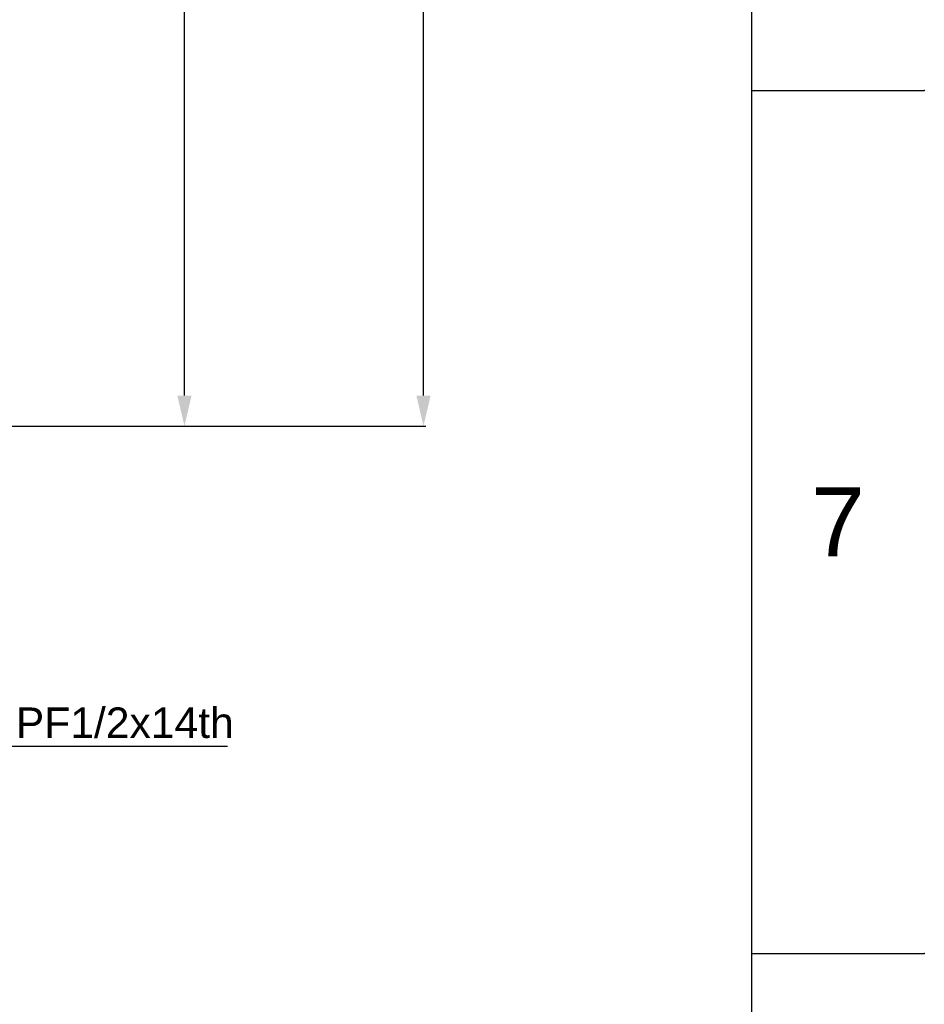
# Model space of a CAD drawing. Header units: millimetres. Extents: x 1200 to 1620, y -113 to 480.
# Tile 17 of 51: x 1545 to 1620, y -33 to 48. Entities that reach past the tile are written whole.
import ezdxf

# ---------------------------------------------------------------- set-up
doc = ezdxf.new("R2010")
doc.units = ezdxf.units.MM
doc.header["$LTSCALE"] = 0.1
doc.layers.add('DIM', color=3, linetype='Continuous')
doc.styles.get("Standard").update_dxf_attribs({"font": 'arial_0.ttf'})
doc.dimstyles.new('DIMSTYLE_2', dxfattribs={"dimtxt": 3, "dimasz": 2.5, "dimexe": 0.18, "dimexo": 0.0625, "dimgap": 0.09, "dimtad": 1, "dimdec": 3, "dimdsep": 46, "dimtxsty": 'Standard', "dimblk": '_FILLED', "dimblk1": '_FILLED', "dimblk2": '_FILLED', "dimcen": 0.09, "dimadec": 0, "dimazin": 0, "dimtp": 1.2, "dimtm": 1.2, "dimtfac": 1, "dimtdec": 3, "dimtofl": 0, "dimtmove": 0, "dimatfit": 3, "dimldrblk": '_FILLED', "dimfxl": 1, "dimtolj": 1, "dimarcsym": 0})
doc.dimstyles.new('ISO-25', dxfattribs={"dimtxt": 2.5, "dimasz": 2.5, "dimexe": 1.25, "dimexo": 0.625, "dimtad": 1, "dimtxsty": 'Standard', "dimcen": 2.5, "dimadec": 0, "dimazin": 0, "dimtfac": 1, "dimtmove": 0, "dimatfit": 3, "dimfxl": 1, "dimarcsym": 0})

# ---------------------------------------------------------------- blocks, each defined once
blk = doc.blocks.new('_FILLED')
at = {"color": 0, "linetype": 'ByBlock'}
blk.add_solid([(0, 0), (-1, 0.233), (-1, -0.233)], dxfattribs=at)
blk = doc.blocks.new('*D181')
at = {"layer": 'Defpoints', "color": 0, "linetype": 'Continuous', "transparency": 16777216}
for p in [(1536.458, 303.081), (1558.91, 303.081), (1535.072, 14.593)]:
    blk.add_point(p, dxfattribs=at)
at = {"layer": 'DIM', "color": 0, "linetype": 'Continuous', "lineweight": -2, "transparency": 16777216}
for p, q in [((1536.521, 303.081), (1559.09, 303.081)), ((1558.91, 17.093), (1558.91, 300.581)), ((1535.135, 14.593), (1559.09, 14.593))]:
    blk.add_line(p, q, dxfattribs=at)
at = {"layer": 'DIM', "color": 0, "linetype": 'Continuous', "lineweight": -2, "transparency": 16777216, "xscale": 2.5, "yscale": 2.5, "zscale": 2.5}
for p, rotation in [((1558.91, 303.081), 90), ((1558.91, 14.593), 270)]:
    blk.add_blockref('_FILLED', p, dxfattribs=dict(at, rotation=rotation))
at = {"layer": 'DIM', "color": 0, "linetype": 'Continuous', "transparency": 16777216, "insert": (1555.755, 166.068), "char_height": 3, "attachment_point": 2, "rotation": 90}
blk.add_mtext('\\A1;1132', dxfattribs=at)
blk = doc.blocks.new('*D182')
at = {"layer": 'Defpoints', "color": 0, "linetype": 'Continuous', "transparency": 16777216}
for p in [(1473.425, 406.214), (1578.495, 406.214), (1535.072, 14.593)]:
    blk.add_point(p, dxfattribs=at)
at = {"layer": 'DIM', "color": 0, "linetype": 'Continuous', "lineweight": -2, "transparency": 16777216}
for p, q in [((1473.487, 406.214), (1578.675, 406.214)), ((1578.495, 17.093), (1578.495, 403.714)), ((1535.135, 14.593), (1578.675, 14.593))]:
    blk.add_line(p, q, dxfattribs=at)
at = {"layer": 'DIM', "color": 0, "linetype": 'Continuous', "lineweight": -2, "transparency": 16777216, "xscale": 2.5, "yscale": 2.5, "zscale": 2.5}
for p, rotation in [((1578.495, 406.214), 90), ((1578.495, 14.593), 270)]:
    blk.add_blockref('_FILLED', p, dxfattribs=dict(at, rotation=rotation))
at = {"layer": 'DIM', "color": 0, "linetype": 'Continuous', "transparency": 16777216, "insert": (1575.341, 164.029), "char_height": 3, "attachment_point": 2, "rotation": 90}
blk.add_mtext('\\A1;1244-1484%%P10', dxfattribs=at)

msp = doc.modelspace()

# ---------------------------------------------------------------- linework, layer by layer
for p, q in [((1605.3864, -99.3123), (1605.3864, 466.3443)), ((1605.3864, 42.1018), (1619.5279, 42.1018)), ((1605.3864, -28.6052), (1619.5279, -28.6052))]:
    msp.add_line(p, q)
for p in [(1619.5279, 42.1018), (1619.5279, -28.6052)]:
    msp.add_point(p)

# ---------------------------------------------------------------- texts
at = {"insert": (1612.4572, 6.7483), "char_height": 5.6566, "attachment_point": 5}
msp.add_mtext_dynamic_manual_height_columns('7', width=50, gutter_width=12.5, heights=[0], dxfattribs=at)
at = {"layer": 'DIM', "insert": (1545.0917, -10.9947), "char_height": 2.5, "attachment_point": 7}
msp.add_mtext('PF1/2x14th', dxfattribs=at)

# ---------------------------------------------------------------- dimensions: what is measured, and where the dimension line sits
at = {"layer": 'DIM', "color": 3, "linetype": 'Continuous'}
for base, p2, text, picture, middle in [((1578.4948, 406.2139), (1473.4249, 406.2139), '1244-1484%%P10', '*D182', (1578.4948, 164.0289)), ((1558.9101, 303.0806), (1536.4582, 303.0806), '1132', '*D181', (1558.9101, 166.0685))]:
    dim = msp.add_linear_dim(base=base, p1=(1535.0723, 14.5932), p2=p2, angle=90, text=text, dimstyle='DIMSTYLE_2', dxfattribs=at)
    dim.commit()
    dim.dimension.update_dxf_attribs({"geometry": picture, "text_midpoint": middle, "dimtype": 160})

# ---------------------------------------------------------------- leaders
at = {"layer": 'DIM', "annotation_type": 0, "has_hookline": 1, "hookline_direction": 0, "text_width": 17.355}
msp.add_leader([(1539.7416, -4.1717), (1541.9667, -11.6197), (1544.4667, -11.6197)], dimstyle='ISO-25', dxfattribs=at)

doc.saveas('drawing.dxf')
